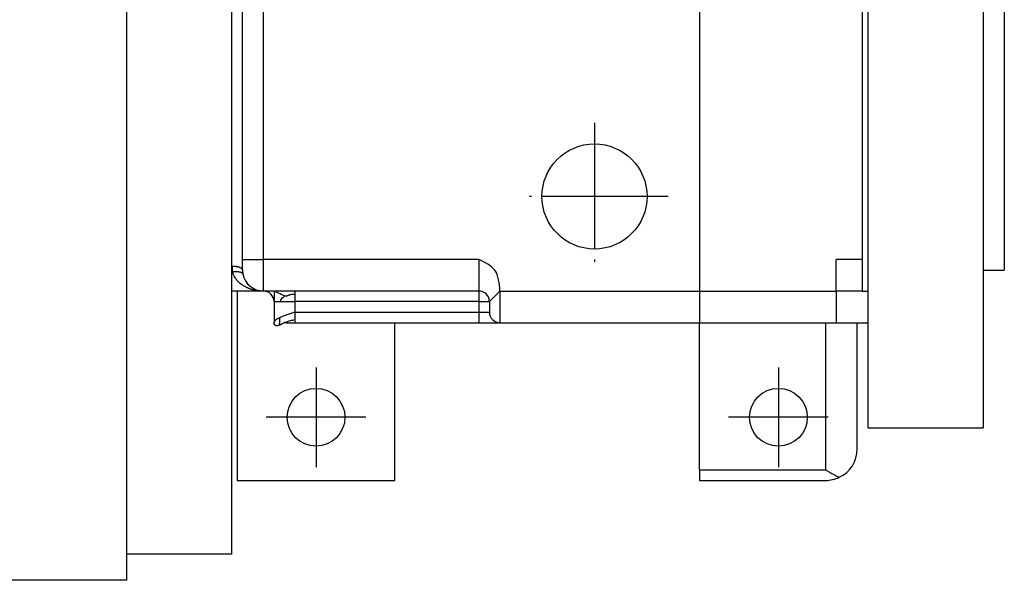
# Model space of a CAD drawing. Header units: inches. Extents: x -280 to 281, y -205 to 205.
# Tile 14 of 39: x 53 to 99, y -135 to -108. Entities that reach past the tile are written whole.
import ezdxf

# ---------------------------------------------------------------- set-up
doc = ezdxf.new("R2010")
doc.units = ezdxf.units.IN
doc.linetypes.add('DOT_CENTER', pattern=[14, 12, -1, 0, -1])
doc.layers.add('1', color=7, linetype='Continuous')

# ---------------------------------------------------------------- blocks, each defined once
blk = doc.blocks.new('5222013360_00_G23_G27_BF_B3_B14R_Motor_Bgr_63_EEXDe_1_1__5', base_point=(-96.5, -280.249))
at = {"color": 7, "linetype": 'Continuous'}
for p, q in [((115.5, -267.749), (115.5, -153.749)), ((186, -178.749), (186, -242.749)), ((197, -180.749), (197, -240.749)), ((199, -180.749), (199, -240.749)), ((185.5, -239.749), (185.5, -181.749)), ((125.5, -240.36), (125.5, -212.692)), ((126.5, -239.749), (126.5, -213.081)), ((126.5, -240.749), (126.5, -239.749)), ((183, -242.749), (183, -239.749)), ((185.5, -242.749), (185.5, -239.749)), ((125.5, -240.915), (125.5, -240.36)), ((197, -240.749), (197, -255.749)), ((197, -240.749), (199, -240.749)), ((125.5, -242.749), (125.5, -240.915)), ((125.5, -267.749), (125.5, -242.749)), ((128.5, -242.749), (125.5, -242.749)), ((126, -242.749), (126, -260.749)), ((129.5, -242.749), (128.5, -242.749)), ((129.5, -242.749), (129.5, -243.749)), ((131.5, -242.749), (129.5, -242.749)), ((149, -242.749), (131.5, -242.749)), ((183, -242.749), (183, -245.749)), ((185.5, -242.749), (183, -242.749)), ((185.5, -242.749), (186, -242.749)), ((186, -242.749), (186, -245.749)), ((129.5, -243.749), (129.5, -245.749)), ((150, -243.749), (150, -244.749)), ((130.517, -245.749), (130.503, -245.749)), ((130.685, -245.749), (130.517, -245.749)), ((130.685, -245.749), (131.5, -245.749)), ((131.5, -245.749), (149, -245.749)), ((141, -260.749), (141, -245.749)), ((149, -245.749), (151, -245.749)), ((151, -245.749), (170, -245.749)), ((170, -245.749), (182, -245.749)), ((170, -259.749), (170, -245.749)), ((182, -245.749), (183, -245.749)), ((183, -245.749), (185, -245.749)), ((185, -257.749), (185, -245.749)), ((185, -245.749), (186, -245.749)), ((186, -245.749), (186, -255.749)), ((186, -255.749), (197, -255.749)), ((170, -259.749), (170, -260.749)), ((126, -260.749), (141, -260.749)), ((170, -260.749), (182, -260.749)), ((115.5, -270.249), (115.5, -267.749)), ((125.5, -267.749), (115.5, -267.749)), ((115.5, -270.249), (102, -270.249))]:
    blk.add_line(p, q, dxfattribs=at)
at = {"color": 8, "linetype": 'Continuous'}
for p, q in [((170, -178.749), (170, -242.749)), ((128.5, -239.749), (128.5, -180.749)), ((126.5, -239.749), (128.5, -239.749)), ((128.5, -242.749), (128.5, -239.749)), ((149, -239.749), (128.5, -239.749)), ((185.5, -239.749), (183, -239.749)), ((125.552, -240.915), (125.5, -240.915)), ((149, -242.749), (149, -243.749)), ((151, -242.749), (170, -242.749)), ((151, -242.749), (151, -245.749)), ((170, -242.749), (183, -242.749)), ((170, -242.749), (170, -245.749)), ((149, -243.749), (131.5, -243.749)), ((131.5, -244.749), (131.5, -243.749)), ((149, -243.749), (149, -244.749)), ((131.5, -244.749), (149, -244.749)), ((149, -244.749), (150, -244.749)), ((149, -244.749), (149, -245.749)), ((182, -259.749), (182, -245.749)), ((170, -259.749), (182, -259.749))]:
    blk.add_line(p, q, dxfattribs=at)
at = {"color": 7, "linetype": 'Continuous'}
for centre, radius in [((160, -233.749), 5), ((133.5, -254.749), 2.75), ((177.5, -254.749), 2.75)]:
    blk.add_circle(centre, radius, dxfattribs=at)
at = {"color": 8, "linetype": 'Continuous'}
blk.add_arc((128.5, -240.36), 3, 180.00007, 190.6538, dxfattribs=at)
at = {"color": 7, "linetype": 'Continuous'}
for centre, radius, start, end in [((128.5, -240.749), 2, 180, 190.65387), ((128.5, -240.749), 2, 190.65387, 270), ((128.5, -243.749), 1, 360, 90), ((149, -243.749), 1, 21.16195, 90), ((151, -244.749), 1, 180, 270), ((182, -257.749), 3, 295.52878, 0), ((182, -257.749), 3, 270, 295.52878)]:
    blk.add_arc(centre, radius, start, end, dxfattribs=at)
at = {"color": 8, "linetype": 'Continuous'}
for points, knots in [([(149, -239.749), (149, -239.944), (149, -240.327), (149, -240.882), (149, -241.394), (149, -241.843), (149, -242.212), (149, -242.466), (149, -242.635), (149, -242.711), (149, -242.749)], [0, 0, 0, 0, 0.585271, 1.14805, 1.666711, 2.12132, 2.494409, 2.771639, 2.885819, 3, 3, 3, 3]), ([(151, -242.749), (150.942, -242.006), (150.833, -240.613), (149.583, -240.024), (149, -239.749)], [0, 0, 0, 0, 2.061986, 3.864927, 3.864927, 3.864927, 3.864927]), ([(125.5, -240.36), (125.515, -240.361), (125.545, -240.361), (125.59, -240.362), (125.636, -240.364), (125.682, -240.367), (125.729, -240.371), (125.775, -240.375), (125.822, -240.381), (125.868, -240.388), (125.914, -240.395), (125.959, -240.404), (126.004, -240.413), (126.047, -240.424), (126.089, -240.435), (126.13, -240.447), (126.169, -240.46), (126.207, -240.474), (126.242, -240.488), (126.276, -240.504), (126.307, -240.52), (126.337, -240.536), (126.363, -240.553), (126.388, -240.57), (126.41, -240.588), (126.429, -240.605), (126.444, -240.621), (126.457, -240.636), (126.468, -240.651), (126.477, -240.666), (126.485, -240.681), (126.491, -240.696), (126.496, -240.711), (126.498, -240.725), (126.5, -240.738), (126.5, -240.745), (126.5, -240.749)], [0, 0, 0, 0, 0.044582, 0.089872, 0.135757, 0.182115, 0.228812, 0.275703, 0.322636, 0.369453, 0.415988, 0.462075, 0.507543, 0.552228, 0.595967, 0.638604, 0.679993, 0.720002, 0.758511, 0.795422, 0.830652, 0.864144, 0.895861, 0.925794, 0.95396, 0.980404, 1.001263, 1.021024, 1.039758, 1.05755, 1.074494, 1.090697, 1.106271, 1.121334, 1.1328, 1.14408, 1.14408, 1.14408, 1.14408]), ([(125.552, -240.915), (125.566, -240.913), (125.594, -240.909), (125.637, -240.903), (125.68, -240.898), (125.724, -240.893), (125.768, -240.89), (125.812, -240.887), (125.856, -240.885), (125.9, -240.884), (125.943, -240.884), (125.986, -240.885), (126.028, -240.887), (126.069, -240.89), (126.11, -240.894), (126.149, -240.899), (126.186, -240.905), (126.223, -240.912), (126.257, -240.92), (126.29, -240.928), (126.321, -240.938), (126.35, -240.948), (126.377, -240.959), (126.402, -240.971), (126.425, -240.984), (126.445, -240.997), (126.462, -241.009), (126.476, -241.021), (126.489, -241.034), (126.5, -241.047), (126.51, -241.06), (126.518, -241.073), (126.525, -241.086), (126.529, -241.099), (126.533, -241.109), (126.534, -241.116), (126.534, -241.119)], [0, 0, 0, 0, 0.042767, 0.086037, 0.129704, 0.173655, 0.217766, 0.26191, 0.305951, 0.349751, 0.393166, 0.436054, 0.478273, 0.519681, 0.560144, 0.599535, 0.637733, 0.67463, 0.710132, 0.74416, 0.776649, 0.807557, 0.836859, 0.864553, 0.890659, 0.915221, 0.935032, 0.953822, 0.971661, 0.988628, 1.004817, 1.020329, 1.035271, 1.049756, 1.059436, 1.06899, 1.06899, 1.06899, 1.06899]), ([(128.5, -242.749), (128.43, -242.748), (128.283, -242.746), (128.059, -242.727), (127.838, -242.696), (127.661, -242.66), (127.524, -242.627), (127.42, -242.599), (127.311, -242.566), (127.208, -242.53), (127.101, -242.49), (126.995, -242.446), (126.891, -242.399), (126.731, -242.319), (126.538, -242.207), (126.343, -242.066), (126.205, -241.95), (126.101, -241.852), (126.003, -241.749), (125.901, -241.626), (125.794, -241.476), (125.713, -241.336), (125.653, -241.211), (125.615, -241.119), (125.58, -241.019), (125.561, -240.951), (125.552, -240.915)], [0, 0, 0, 0, 0.21136, 0.438086, 0.676722, 0.87777, 0.981016, 1.098793, 1.202253, 1.320935, 1.425886, 1.544512, 1.665765, 1.769896, 2.080498, 2.332407, 2.491055, 2.621803, 2.759492, 2.918885, 3.100974, 3.309993, 3.406186, 3.513583, 3.611318, 3.723504, 3.723504, 3.723504, 3.723504]), ([(130.499, -243.212), (130.356, -243.148), (130.022, -242.997), (129.69, -242.839), (129.5, -242.749)], [0, 0, 0, 0, 0.46917, 1.10084, 1.10084, 1.10084, 1.10084]), ([(130.499, -243.212), (130.474, -243.242), (130.414, -243.314), (130.284, -243.405), (130.134, -243.537), (130.103, -243.676), (130.086, -243.749)], [0, 0, 0, 0, 0.1172772, 0.2791377, 0.4749843, 0.6950623, 0.6950623, 0.6950623, 0.6950623]), ([(130.499, -243.212), (130.541, -243.211), (130.622, -243.208), (130.732, -243.19), (130.827, -243.159), (130.917, -243.115), (131.037, -243.072), (131.235, -243.044), (131.397, -243.043), (131.5, -243.042)], [0, 0, 0, 0, 0.1283, 0.240495, 0.335335, 0.426147, 0.538665, 0.716662, 1.024569, 1.024569, 1.024569, 1.024569]), ([(131.5, -243.042), (131.5, -243.001), (131.5, -242.928), (131.5, -242.843), (131.5, -242.787), (131.5, -242.762), (131.5, -242.749)], [0, 0, 0, 0, 0.1243628, 0.2167728, 0.254833, 0.2928932, 0.2928932, 0.2928932, 0.2928932]), ([(131.5, -243.749), (131.5, -243.684), (131.5, -243.557), (131.5, -243.371), (131.5, -243.201), (131.5, -243.093), (131.5, -243.042)], [0, 0, 0, 0, 0.1950903, 0.3826835, 0.5555702, 0.7071068, 0.7071068, 0.7071068, 0.7071068]), ([(150, -243.749), (150.003, -243.744), (150.011, -243.726), (150.039, -243.699), (150.081, -243.656), (150.139, -243.599), (150.211, -243.529), (150.297, -243.446), (150.395, -243.35), (150.503, -243.244), (150.62, -243.129), (150.743, -243.006), (150.87, -242.879), (150.956, -242.793), (151, -242.749)], [0, 0, 0, 0, 0.018349, 0.057091, 0.117092, 0.198142, 0.299448, 0.419714, 0.557188, 0.709698, 0.874707, 1.04937, 1.230605, 1.415168, 1.415168, 1.415168, 1.415168]), ([(129.5, -243.749), (129.525, -243.749), (129.576, -243.749), (129.629, -243.749), (129.659, -243.749), (129.666, -243.749), (129.672, -243.749), (129.679, -243.749), (129.686, -243.749), (129.693, -243.749), (129.7, -243.749), (129.707, -243.749), (129.714, -243.749), (129.722, -243.749), (129.729, -243.749), (129.737, -243.749), (129.745, -243.749), (129.752, -243.749), (129.76, -243.749), (129.769, -243.749), (129.777, -243.749), (129.785, -243.749), (129.794, -243.749), (129.802, -243.749), (129.811, -243.749), (129.82, -243.749), (129.828, -243.749), (129.837, -243.749), (129.847, -243.749), (129.856, -243.749), (129.865, -243.749), (129.875, -243.749), (129.884, -243.749), (129.894, -243.749), (129.904, -243.749), (129.913, -243.749), (129.923, -243.749), (129.934, -243.749), (129.944, -243.749), (129.954, -243.749), (129.964, -243.749), (129.975, -243.749), (129.986, -243.749), (129.996, -243.749), (130.007, -243.749), (130.018, -243.749), (130.029, -243.749), (130.04, -243.749), (130.051, -243.749), (130.063, -243.749), (130.074, -243.749), (130.082, -243.749), (130.086, -243.749), (130.086, -243.749), (130.086, -243.749)], [0, 0, 0, 0, 0.0764122, 0.1528244, 0.159165, 0.1656265, 0.1722085, 0.1789105, 0.185732, 0.1926726, 0.1997318, 0.2069091, 0.2142042, 0.2216166, 0.2291457, 0.2367913, 0.2445527, 0.2524295, 0.2604214, 0.2685278, 0.2767483, 0.2850824, 0.2935297, 0.3020897, 0.310762, 0.3195461, 0.3284416, 0.337448, 0.3465648, 0.3557916, 0.365128, 0.3745735, 0.3841276, 0.3937899, 0.40356, 0.4134373, 0.4234215, 0.433512, 0.4437084, 0.4540103, 0.4644172, 0.4749287, 0.4855443, 0.4962635, 0.5070859, 0.518011, 0.5290385, 0.5401678, 0.5513984, 0.56273, 0.574162, 0.5856941, 0.5857403, 0.5857865, 0.5857865, 0.5857865, 0.5857865]), ([(130.086, -243.749), (130.187, -243.749), (130.402, -243.749), (130.743, -243.749), (131.114, -243.749), (131.37, -243.749), (131.5, -243.749)], [0, 0, 0, 0, 0.30233, 0.647197, 1.023157, 1.414214, 1.414214, 1.414214, 1.414214]), ([(130.086, -245.249), (130.002, -245.288), (129.85, -245.36), (129.665, -245.482), (129.531, -245.606), (129.509, -245.705), (129.5, -245.749)], [0, 0, 0, 0, 0.2766314, 0.5014889, 0.6700013, 0.8013057, 0.8013057, 0.8013057, 0.8013057]), ([(129.992, -245.994), (129.999, -245.985), (130.021, -245.957), (130.028, -245.882), (130.042, -245.776), (130.048, -245.641), (130.055, -245.496), (130.06, -245.362), (130.078, -245.283), (130.086, -245.249)], [0, 0, 0, 0, 0.0332722, 0.1057909, 0.2170363, 0.3576115, 0.5108895, 0.6534433, 0.7561818, 0.7561818, 0.7561818, 0.7561818]), ([(131.5, -244.749), (131.37, -244.79), (131.114, -244.872), (130.744, -244.995), (130.401, -245.116), (130.187, -245.206), (130.086, -245.249)], [0, 0, 0, 0, 0.408975, 0.805176, 1.170982, 1.500689, 1.500689, 1.500689, 1.500689]), ([(130.588, -245.711), (130.746, -245.651), (131.042, -245.538), (131.354, -245.482), (131.5, -245.456)], [0, 0, 0, 0, 0.5044272, 0.9485023, 0.9485023, 0.9485023, 0.9485023]), ([(131.5, -245.456), (131.5, -245.406), (131.5, -245.298), (131.5, -245.127), (131.5, -244.942), (131.5, -244.814), (131.5, -244.749)], [0, 0, 0, 0, 0.1515365, 0.3244233, 0.5120164, 0.7071068, 0.7071068, 0.7071068, 0.7071068]), ([(131.5, -245.749), (131.5, -245.736), (131.5, -245.711), (131.5, -245.655), (131.5, -245.57), (131.5, -245.498), (131.5, -245.456)], [0, 0, 0, 0, 0.0380602, 0.0761205, 0.1685304, 0.2928932, 0.2928932, 0.2928932, 0.2928932]), ([(130.547, -245.729), (130.551, -245.73), (130.559, -245.732), (130.587, -245.737), (130.629, -245.746), (130.667, -245.748), (130.685, -245.749)], [0, 0, 0, 0, 0.013104, 0.0260329, 0.0851986, 0.1397652, 0.1397652, 0.1397652, 0.1397652])]:
    blk.add_open_spline(points, degree=3, knots=knots, dxfattribs=at)
at = {"color": 7, "linetype": 'Continuous'}
for points, knots in [([(150, -243.749), (150, -243.739), (150, -243.718), (149.998, -243.688), (149.995, -243.659), (149.99, -243.62), (149.983, -243.575), (149.973, -243.525), (149.962, -243.483), (149.951, -243.445), (149.941, -243.411), (149.933, -243.389), (149.928, -243.378)], [0, 0, 0, 0, 0.0311598, 0.0633868, 0.088603, 0.1196708, 0.1808522, 0.2244014, 0.2728655, 0.3116605, 0.3434736, 0.3799017, 0.3799017, 0.3799017, 0.3799017]), ([(129.992, -245.994), (129.988, -245.996), (129.979, -245.998), (129.966, -246.003), (129.953, -246.007), (129.941, -246.011), (129.928, -246.015), (129.916, -246.019), (129.903, -246.023), (129.892, -246.026), (129.882, -246.029), (129.874, -246.032), (129.865, -246.034), (129.857, -246.036), (129.849, -246.038), (129.84, -246.04), (129.832, -246.042), (129.824, -246.043), (129.816, -246.045), (129.81, -246.046), (129.803, -246.047), (129.797, -246.048), (129.791, -246.048), (129.785, -246.049), (129.779, -246.05), (129.773, -246.05), (129.767, -246.05), (129.761, -246.051), (129.755, -246.051), (129.749, -246.05), (129.743, -246.05), (129.738, -246.05), (129.732, -246.05), (129.726, -246.049), (129.72, -246.048), (129.715, -246.047), (129.709, -246.046), (129.703, -246.045), (129.698, -246.044), (129.692, -246.042), (129.687, -246.041), (129.681, -246.039), (129.676, -246.037), (129.67, -246.035), (129.665, -246.032), (129.66, -246.03), (129.655, -246.028), (129.65, -246.025), (129.645, -246.022), (129.64, -246.019), (129.636, -246.016), (129.631, -246.013), (129.626, -246.01), (129.621, -246.006), (129.617, -246.003), (129.612, -245.999), (129.607, -245.995), (129.603, -245.991), (129.6, -245.988), (129.598, -245.986), (129.596, -245.984), (129.593, -245.981), (129.591, -245.979), (129.588, -245.976), (129.586, -245.973), (129.583, -245.97), (129.58, -245.967), (129.577, -245.964), (129.574, -245.96), (129.571, -245.956), (129.567, -245.951), (129.563, -245.945), (129.559, -245.94), (129.555, -245.934), (129.551, -245.929), (129.547, -245.923), (129.544, -245.917), (129.541, -245.912), (129.538, -245.908), (129.536, -245.904), (129.534, -245.901), (129.532, -245.897), (129.53, -245.894), (129.528, -245.89), (129.527, -245.887), (129.525, -245.884), (129.524, -245.881), (129.523, -245.879), (129.522, -245.876), (129.52, -245.873), (129.518, -245.869), (129.517, -245.865), (129.515, -245.86), (129.513, -245.856), (129.512, -245.852), (129.51, -245.848), (129.509, -245.844), (129.508, -245.84), (129.506, -245.835), (129.505, -245.83), (129.504, -245.826), (129.503, -245.822), (129.502, -245.817), (129.502, -245.813), (129.501, -245.809), (129.501, -245.805), (129.5, -245.802), (129.5, -245.799), (129.5, -245.796), (129.5, -245.793), (129.499, -245.79), (129.499, -245.787), (129.499, -245.785), (129.499, -245.782), (129.499, -245.78), (129.499, -245.778), (129.499, -245.776), (129.499, -245.774), (129.499, -245.771), (129.499, -245.768), (129.5, -245.765), (129.5, -245.762), (129.5, -245.76), (129.5, -245.758), (129.5, -245.757), (129.5, -245.755), (129.5, -245.754), (129.5, -245.753), (129.5, -245.752), (129.5, -245.752), (129.5, -245.751), (129.5, -245.751), (129.5, -245.751), (129.5, -245.751), (129.5, -245.751), (129.5, -245.751)], [0, 0, 0, 0, 0.0136634, 0.0272342, 0.0407076, 0.0540785, 0.0673421, 0.080494, 0.0935299, 0.1064464, 0.1152493, 0.1239994, 0.1326944, 0.1413321, 0.1499108, 0.1584288, 0.1668852, 0.175279, 0.1836099, 0.1899112, 0.1961641, 0.2023696, 0.2085288, 0.2146431, 0.2207139, 0.2267429, 0.2327321, 0.2386836, 0.2445996, 0.2504829, 0.2563362, 0.2621626, 0.2679653, 0.273748, 0.2795145, 0.2852689, 0.2910154, 0.2967587, 0.3025036, 0.3082552, 0.3140188, 0.3197999, 0.3256042, 0.3314376, 0.3373063, 0.3427691, 0.3482672, 0.3538061, 0.3593915, 0.365029, 0.3707242, 0.3764829, 0.3823106, 0.388213, 0.3941956, 0.4002639, 0.4064235, 0.4126795, 0.415687, 0.418851, 0.4221713, 0.4256476, 0.4292799, 0.4330679, 0.4370119, 0.4411119, 0.4453682, 0.4497812, 0.4543513, 0.459079, 0.4660079, 0.47292, 0.479803, 0.4866445, 0.4934319, 0.5001522, 0.5067927, 0.5133403, 0.5178839, 0.5222576, 0.5264588, 0.5304848, 0.5343327, 0.5379998, 0.5414831, 0.5447794, 0.5478856, 0.5507986, 0.5535149, 0.5560313, 0.5611854, 0.566162, 0.5709648, 0.5755972, 0.5800626, 0.5843643, 0.5885053, 0.5924885, 0.5974957, 0.6023324, 0.6070024, 0.6115094, 0.6158567, 0.6200474, 0.6240843, 0.62797, 0.6317067, 0.634742, 0.6376028, 0.6402901, 0.6432571, 0.6461402, 0.6485134, 0.6509912, 0.6536009, 0.655377, 0.6572426, 0.659206, 0.6622703, 0.6653443, 0.6683882, 0.6713618, 0.6731353, 0.6748426, 0.6764653, 0.6779853, 0.6793844, 0.6806443, 0.6811325, 0.6816549, 0.681807, 0.682021, 0.6822549, 0.6823222, 0.6823895, 0.6823895, 0.6823895, 0.6823895]), ([(129.5, -245.751), (129.5, -245.751), (129.5, -245.751), (129.5, -245.751), (129.5, -245.75), (129.5, -245.75), (129.5, -245.749), (129.5, -245.749)], [0, 0, 0, 0, 0.00008706, 0.00017412, 0.000595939, 0.001129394, 0.001739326, 0.001739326, 0.001739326, 0.001739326]), ([(130.588, -245.711), (130.587, -245.712), (130.584, -245.713), (130.577, -245.716), (130.568, -245.72), (130.551, -245.727), (130.531, -245.736), (130.503, -245.749), (130.473, -245.764), (130.421, -245.789), (130.349, -245.826), (130.264, -245.87), (130.185, -245.911), (130.115, -245.944), (130.052, -245.973), (130.011, -245.987), (129.992, -245.994)], [0, 0, 0, 0, 0.0047917, 0.0087324, 0.0230215, 0.0348264, 0.0641252, 0.0903204, 0.1265758, 0.1628787, 0.2652718, 0.3670592, 0.4518456, 0.5313451, 0.5993393, 0.6604568, 0.6604568, 0.6604568, 0.6604568]), ([(130.517, -245.749), (130.515, -245.749), (130.51, -245.749), (130.506, -245.749), (130.504, -245.749)], [0, 0, 0, 0, 0.00646534, 0.01324006, 0.01324006, 0.01324006, 0.01324006]), ([(130.591, -245.711), (130.591, -245.711), (130.591, -245.711), (130.59, -245.711), (130.589, -245.711), (130.589, -245.711), (130.588, -245.711)], [0, 0, 0, 0, 0.000297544, 0.000595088, 0.001422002, 0.00263351, 0.00263351, 0.00263351, 0.00263351]), ([(182, -259.749), (182.11, -259.812), (182.327, -259.938), (182.654, -260.123), (182.973, -260.298), (183.189, -260.405), (183.293, -260.456)], [0, 0, 0, 0, 0.380126, 0.752764, 1.125685, 1.473958, 1.473958, 1.473958, 1.473958])]:
    blk.add_open_spline(points, degree=3, knots=knots, dxfattribs=at)
at = {"color": 8, "linetype": 'Continuous'}
blk.add_open_spline([(149, -243.749), (149.167, -243.749), (149.5, -243.749), (149.833, -243.749), (150, -243.749)], degree=3, dxfattribs=at)
at = {"layer": '1', "color": 2, "linetype": 'DOT_CENTER'}
for p, q in [((160, -226.749), (160, -240.749)), ((167, -233.749), (153, -233.749)), ((133.5, -249.999), (133.5, -259.499)), ((177.5, -249.999), (177.5, -259.499)), ((138.25, -254.749), (128.75, -254.749)), ((182.25, -254.749), (172.75, -254.749))]:
    blk.add_line(p, q, dxfattribs=at)
blk = doc.blocks.new('5222013360_00_G23_G27_BF_B3_B14R_Motor_Bgr_63_EEXDe_1__6', base_point=(-96.5, -280.249))
blk.add_blockref('5222013360_00_G23_G27_BF_B3_B14R_Motor_Bgr_63_EEXDe_1_1__5', (-96.5, -280.249))
blk = doc.blocks.new('DraufsichtA_von_', base_point=(60.25, -210.749))
blk.add_blockref('5222013360_00_G23_G27_BF_B3_B14R_Motor_Bgr_63_EEXDe_1__6', (-96.5, -280.249))

msp = doc.modelspace()

# ---------------------------------------------------------------- block references
at = {"xscale": 0.5, "yscale": 0.5, "zscale": 0.5}
msp.add_blockref('DraufsichtA_von_', (30.125, -105.375), dxfattribs=at)

doc.saveas('drawing.dxf')
